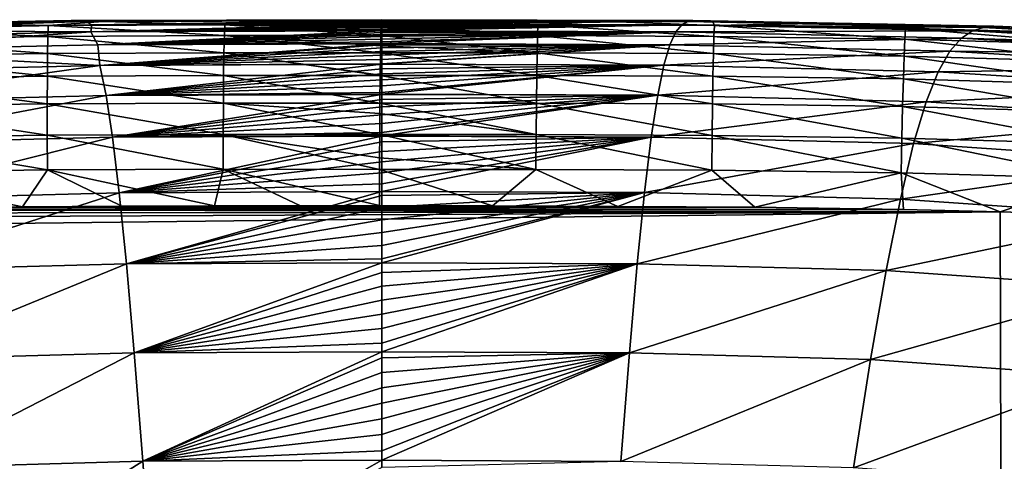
# Model space of a CAD drawing. Header units: metres. Extents: x -59 to 113, y -107 to 107.
# Tile 131 of 192: x -10.09 to -4.69, y 102.02 to 104.45. Entities that reach past the tile are written whole.
import ezdxf

# ---------------------------------------------------------------- set-up
doc = ezdxf.new("R2010")
doc.units = ezdxf.units.M
doc.layers.add('solid_20_382_333_XXX', color=7, linetype='CONTINUOUS')

msp = doc.modelspace()

# ---------------------------------------------------------------- linework, layer by layer
at = {"layer": 'solid_20_382_333_XXX'}
for points in [[(-9.860862, 104.437378, -27.355377), (-11.554527, 104.407959, -27.355806), (-10.513186, 104.429298, -23.605988)], [(-11.474171, 104.411453, -30.959183), (-11.554527, 104.407959, -27.355806), (-9.860862, 104.437378, -27.355377)], [(-9.810846, 104.442131, -34.302822), (-11.474171, 104.411453, -30.959183), (-9.818945, 104.440651, -30.95867)], [(-9.810846, 104.442131, -34.302822), (-11.458839, 104.410957, -34.303577), (-11.474171, 104.411453, -30.959183)], [(-9.818945, 104.440651, -30.95867), (-11.474171, 104.411453, -30.959183), (-9.860862, 104.437378, -27.355377)], [(-11.303405, 104.408173, -37.389774), (-11.458839, 104.410957, -34.303577), (-9.810846, 104.442131, -34.302822)], [(-9.729911, 104.437622, -37.388668), (-11.303405, 104.408173, -37.389774), (-9.810846, 104.442131, -34.302822)], [(-11.243444, 104.389137, -40.220612), (-11.303405, 104.408173, -37.389774), (-9.729911, 104.437622, -37.388668)], [(-9.698612, 104.419518, -40.218918), (-11.243444, 104.389137, -40.220612), (-9.729911, 104.437622, -37.388668)], [(-9.702676, 104.379799, -42.798096), (-11.243444, 104.389137, -40.220612), (-9.698612, 104.419518, -40.218918)], [(-10.984473, 104.400421, -23.40901), (-9.937058, 104.41494, -23.394424), (-10.513186, 104.429298, -23.605988)], [(-9.937058, 104.41494, -23.394424), (-9.636219, 104.437859, -23.594021), (-10.513186, 104.429298, -23.605988)], [(-9.860862, 104.437378, -27.355377), (-10.513186, 104.429298, -23.605988), (-9.636219, 104.437859, -23.594021)], [(-9.937058, 104.41494, -23.394424), (-8.968891, 104.419083, -23.381521), (-9.636219, 104.437859, -23.594021)], [(-8.971269, 104.35939, -23.191931), (-8.968891, 104.419083, -23.381521), (-9.937058, 104.41494, -23.394424)], [(-8.107567, 104.441925, -27.292881), (-8.107567, 104.441971, -27.355804), (-9.860862, 104.437378, -27.355377)], [(-9.818945, 104.440651, -30.95867), (-9.860862, 104.437378, -27.355377), (-8.107567, 104.441971, -27.355804)], [(-8.107567, 104.441727, -27.036438), (-8.107567, 104.441925, -27.292881), (-9.860862, 104.437378, -27.355377)], [(-8.107567, 104.441269, -26.370775), (-8.107567, 104.441727, -27.036438), (-9.860862, 104.437378, -27.355377)], [(-8.107567, 104.440865, -25.692617), (-8.107567, 104.441269, -26.370775), (-9.860862, 104.437378, -27.355377)], [(-8.107567, 104.440536, -25.000393), (-8.107567, 104.440865, -25.692617), (-9.860862, 104.437378, -27.355377)], [(-8.107567, 104.440277, -24.294279), (-8.107567, 104.440536, -25.000393), (-9.860862, 104.437378, -27.355377)], [(-8.107567, 104.440277, -24.294279), (-9.860862, 104.437378, -27.355377), (-8.107585, 104.440048, -23.574224)], [(-9.860862, 104.437378, -27.355377), (-9.636219, 104.437859, -23.594021), (-8.834143, 104.440125, -23.583469)], [(-9.860862, 104.437378, -27.355377), (-8.834143, 104.440125, -23.583469), (-8.107585, 104.440048, -23.574224)], [(-8.107567, 104.445152, -30.904928), (-8.107567, 104.445198, -30.95857), (-9.818945, 104.440651, -30.95867)], [(-9.810846, 104.442131, -34.302822), (-9.818945, 104.440651, -30.95867), (-8.107567, 104.445198, -30.95857)], [(-8.107567, 104.445061, -30.80282), (-8.107567, 104.445152, -30.904928), (-9.818945, 104.440651, -30.95867)], [(-8.107567, 104.444504, -30.198984), (-8.107567, 104.445061, -30.80282), (-9.818945, 104.440651, -30.95867)], [(-8.107567, 104.443932, -29.586674), (-8.107567, 104.444504, -30.198984), (-9.818945, 104.440651, -30.95867)], [(-8.107567, 104.443352, -28.964878), (-8.107567, 104.443932, -29.586674), (-9.818945, 104.440651, -30.95867)], [(-8.107567, 104.442787, -28.332735), (-8.107567, 104.443352, -28.964878), (-9.818945, 104.440651, -30.95867)], [(-8.107567, 104.442238, -27.690447), (-8.107567, 104.442787, -28.332735), (-9.818945, 104.440651, -30.95867)], [(-8.107567, 104.442238, -27.690447), (-9.818945, 104.440651, -30.95867), (-8.107567, 104.441971, -27.355804)], [(-8.107567, 104.447037, -34.266865), (-8.107567, 104.447029, -34.302555), (-9.810846, 104.442131, -34.302822)], [(-8.107567, 104.447037, -34.257492), (-8.107567, 104.447037, -34.266865), (-9.810846, 104.442131, -34.302822)], [(-8.107567, 104.447006, -33.706131), (-8.107567, 104.447037, -34.257492), (-9.810846, 104.442131, -34.302822)], [(-9.729911, 104.437622, -37.388668), (-9.810846, 104.442131, -34.302822), (-8.107567, 104.447029, -34.302555)], [(-8.107567, 104.446815, -33.139057), (-8.107567, 104.447006, -33.706131), (-9.810846, 104.442131, -34.302822)], [(-8.107567, 104.446503, -32.565781), (-8.107567, 104.446815, -33.139057), (-9.810846, 104.442131, -34.302822)], [(-8.107567, 104.446083, -31.985409), (-8.107567, 104.446503, -32.565781), (-9.810846, 104.442131, -34.302822)], [(-8.107567, 104.445595, -31.39782), (-8.107567, 104.446083, -31.985409), (-9.810846, 104.442131, -34.302822)], [(-8.107567, 104.445595, -31.39782), (-9.810846, 104.442131, -34.302822), (-8.107567, 104.445198, -30.95857)], [(-8.107567, 104.446869, -34.820889), (-9.729911, 104.437622, -37.388668), (-8.107567, 104.447029, -34.302555)], [(-8.107567, 104.446869, -34.820889), (-8.107567, 104.44648, -35.36816), (-9.729911, 104.437622, -37.388668)], [(-8.107567, 104.44648, -35.36816), (-8.107567, 104.445831, -35.908573), (-9.729911, 104.437622, -37.388668)], [(-8.107567, 104.445831, -35.908573), (-8.107567, 104.444893, -36.441555), (-9.729911, 104.437622, -37.388668)], [(-8.107567, 104.444893, -36.441555), (-8.107567, 104.443642, -36.967079), (-9.729911, 104.437622, -37.388668)], [(-8.107567, 104.443642, -36.967079), (-8.107567, 104.442482, -37.350971), (-9.729911, 104.437622, -37.388668)], [(-8.107567, 104.442482, -37.350971), (-8.107567, 104.44236, -37.388271), (-9.729911, 104.437622, -37.388668)], [(-9.698612, 104.419518, -40.218918), (-9.729911, 104.437622, -37.388668), (-8.107567, 104.44236, -37.388271)], [(-9.702676, 104.379799, -42.798096), (-9.698612, 104.419518, -40.218918), (-8.107567, 104.424507, -40.218227)], [(-8.107567, 104.422157, -40.444485), (-9.702676, 104.379799, -42.798096), (-8.107567, 104.424507, -40.218227)], [(-8.107567, 104.422157, -40.444485), (-8.107567, 104.416718, -40.913864), (-9.702676, 104.379799, -42.798096)], [(-8.107567, 104.416718, -40.913864), (-8.107567, 104.41053, -41.376743), (-9.702676, 104.379799, -42.798096)], [(-8.107567, 104.442024, -37.485264), (-9.698612, 104.419518, -40.218918), (-8.107567, 104.44236, -37.388271)], [(-8.107567, 104.442024, -37.485264), (-8.107567, 104.439995, -37.996071), (-9.698612, 104.419518, -40.218918)], [(-8.107567, 104.439995, -37.996071), (-8.107567, 104.437515, -38.499519), (-9.698612, 104.419518, -40.218918)], [(-8.107567, 104.437515, -38.499519), (-8.107567, 104.43454, -38.996044), (-9.698612, 104.419518, -40.218918)], [(-8.107567, 104.43454, -38.996044), (-8.107567, 104.431023, -39.48563), (-9.698612, 104.419518, -40.218918)], [(-8.107567, 104.431023, -39.48563), (-8.107567, 104.42691, -39.968365), (-9.698612, 104.419518, -40.218918)], [(-8.107567, 104.42691, -39.968365), (-8.107567, 104.424812, -40.18795), (-9.698612, 104.419518, -40.218918)], [(-8.107567, 104.424812, -40.18795), (-8.107567, 104.424507, -40.218227), (-9.698612, 104.419518, -40.218918)], [(-8.968891, 104.419083, -23.381521), (-8.834143, 104.440125, -23.583469), (-9.636219, 104.437859, -23.594021)], [(-8.11253, 104.359978, -23.181705), (-8.968891, 104.419083, -23.381521), (-8.971269, 104.35939, -23.191931)], [(-8.968891, 104.419083, -23.381521), (-8.110147, 104.419357, -23.37109), (-8.834143, 104.440125, -23.583469)], [(-8.110884, 104.405396, -23.312519), (-8.110147, 104.419357, -23.37109), (-8.968891, 104.419083, -23.381521)], [(-8.110884, 104.405396, -23.312519), (-8.968891, 104.419083, -23.381521), (-8.11253, 104.359978, -23.181705)], [(-8.110147, 104.419357, -23.37109), (-8.107585, 104.440048, -23.574224), (-8.834143, 104.440125, -23.583469)], [(-7.25418, 104.359467, -23.170263), (-8.110147, 104.419357, -23.37109), (-8.110884, 104.405396, -23.312519)], [(-7.251783, 104.419144, -23.359924), (-8.107585, 104.440048, -23.574224), (-8.110147, 104.419357, -23.37109)], [(-7.25418, 104.359467, -23.170263), (-7.251783, 104.419144, -23.359924), (-8.110147, 104.419357, -23.37109)], [(-7.513162, 104.43985, -23.566877), (-8.107567, 104.440277, -24.294279), (-8.107585, 104.440048, -23.574224)], [(-7.251783, 104.419144, -23.359924), (-7.513162, 104.43985, -23.566877), (-8.107585, 104.440048, -23.574224)], [(-6.40239, 104.442123, -34.25774), (-8.107567, 104.447029, -34.302555), (-8.107567, 104.447037, -34.266865)], [(-6.40239, 104.442123, -34.25774), (-8.107567, 104.447037, -34.266865), (-8.107567, 104.447037, -34.257492)], [(-6.375872, 104.440453, -30.905043), (-8.107567, 104.447037, -34.257492), (-8.107567, 104.447006, -33.706131)], [(-6.40239, 104.442123, -34.25774), (-8.107567, 104.447037, -34.257492), (-6.375872, 104.440453, -30.905043)], [(-6.40239, 104.442123, -34.25774), (-8.107567, 104.446869, -34.820889), (-8.107567, 104.447029, -34.302555)], [(-6.375872, 104.440453, -30.905043), (-8.107567, 104.447006, -33.706131), (-8.107567, 104.446815, -33.139057)], [(-6.40239, 104.442123, -34.25774), (-8.107567, 104.44648, -35.36816), (-8.107567, 104.446869, -34.820889)], [(-6.375872, 104.440453, -30.905043), (-8.107567, 104.446815, -33.139057), (-8.107567, 104.446503, -32.565781)], [(-6.375872, 104.440453, -30.905043), (-8.107567, 104.446503, -32.565781), (-8.107567, 104.446083, -31.985409)], [(-6.40239, 104.442123, -34.25774), (-8.107567, 104.445831, -35.908573), (-8.107567, 104.44648, -35.36816)], [(-6.375872, 104.440453, -30.905043), (-8.107567, 104.446083, -31.985409), (-8.107567, 104.445595, -31.39782)], [(-6.40239, 104.442123, -34.25774), (-8.107567, 104.444893, -36.441555), (-8.107567, 104.445831, -35.908573)], [(-6.375872, 104.440453, -30.905043), (-8.107567, 104.445595, -31.39782), (-8.107567, 104.445198, -30.95857)], [(-6.375872, 104.440453, -30.905043), (-8.107567, 104.445198, -30.95857), (-8.107567, 104.445152, -30.904928)], [(-6.354123, 104.437332, -27.29248), (-8.107567, 104.445152, -30.904928), (-8.107567, 104.445061, -30.80282)], [(-6.375872, 104.440453, -30.905043), (-8.107567, 104.445152, -30.904928), (-6.354123, 104.437332, -27.29248)], [(-6.354123, 104.437332, -27.29248), (-8.107567, 104.445061, -30.80282), (-8.107567, 104.444504, -30.198984)], [(-6.40239, 104.442123, -34.25774), (-8.107567, 104.443642, -36.967079), (-8.107567, 104.444893, -36.441555)], [(-6.354123, 104.437332, -27.29248), (-8.107567, 104.444504, -30.198984), (-8.107567, 104.443932, -29.586674)], [(-6.354123, 104.437332, -27.29248), (-8.107567, 104.443932, -29.586674), (-8.107567, 104.443352, -28.964878)], [(-6.40239, 104.442123, -34.25774), (-8.107567, 104.442482, -37.350971), (-8.107567, 104.443642, -36.967079)], [(-6.354123, 104.437332, -27.29248), (-8.107567, 104.443352, -28.964878), (-8.107567, 104.442787, -28.332735)], [(-6.354123, 104.437332, -27.29248), (-8.107567, 104.442787, -28.332735), (-8.107567, 104.442238, -27.690447)], [(-6.431895, 104.437302, -37.351398), (-8.107567, 104.44236, -37.388271), (-8.107567, 104.442482, -37.350971)], [(-6.431895, 104.437302, -37.351398), (-8.107567, 104.442482, -37.350971), (-6.40239, 104.442123, -34.25774)], [(-6.431895, 104.437302, -37.351398), (-8.107567, 104.442024, -37.485264), (-8.107567, 104.44236, -37.388271)], [(-6.354123, 104.437332, -27.29248), (-8.107567, 104.442238, -27.690447), (-8.107567, 104.441971, -27.355804)], [(-6.431895, 104.437302, -37.351398), (-8.107567, 104.439995, -37.996071), (-8.107567, 104.442024, -37.485264)], [(-6.354123, 104.437332, -27.29248), (-8.107567, 104.441971, -27.355804), (-8.107567, 104.441925, -27.292881)], [(-7.513162, 104.43985, -23.566877), (-8.107567, 104.441925, -27.292881), (-8.107567, 104.441727, -27.036438)], [(-6.90974, 104.438568, -23.559662), (-6.354123, 104.437332, -27.29248), (-8.107567, 104.441925, -27.292881)], [(-7.513162, 104.43985, -23.566877), (-6.90974, 104.438568, -23.559662), (-8.107567, 104.441925, -27.292881)], [(-7.513162, 104.43985, -23.566877), (-8.107567, 104.441727, -27.036438), (-8.107567, 104.441269, -26.370775)], [(-7.513162, 104.43985, -23.566877), (-8.107567, 104.441269, -26.370775), (-8.107567, 104.440865, -25.692617)], [(-7.513162, 104.43985, -23.566877), (-8.107567, 104.440865, -25.692617), (-8.107567, 104.440536, -25.000393)], [(-7.513162, 104.43985, -23.566877), (-8.107567, 104.440536, -25.000393), (-8.107567, 104.440277, -24.294279)], [(-6.431895, 104.437302, -37.351398), (-8.107567, 104.437515, -38.499519), (-8.107567, 104.439995, -37.996071)], [(-6.431895, 104.437302, -37.351398), (-8.107567, 104.43454, -38.996044), (-8.107567, 104.437515, -38.499519)], [(-6.431895, 104.437302, -37.351398), (-8.107567, 104.424812, -40.18795), (-8.107567, 104.42691, -39.968365)], [(-6.463078, 104.419342, -40.188679), (-8.107567, 104.424812, -40.18795), (-6.431895, 104.437302, -37.351398)], [(-6.431895, 104.437302, -37.351398), (-8.107567, 104.42691, -39.968365), (-8.107567, 104.431023, -39.48563)], [(-6.431895, 104.437302, -37.351398), (-8.107567, 104.431023, -39.48563), (-8.107567, 104.43454, -38.996044)], [(-6.463078, 104.419342, -40.188679), (-8.107567, 104.424507, -40.218227), (-8.107567, 104.424812, -40.18795)], [(-6.463078, 104.419342, -40.188679), (-8.107567, 104.422157, -40.444485), (-8.107567, 104.424507, -40.218227)], [(-6.463078, 104.419342, -40.188679), (-8.107567, 104.416718, -40.913864), (-8.107567, 104.422157, -40.444485)], [(-6.463078, 104.419342, -40.188679), (-8.107567, 104.385841, -42.773174), (-8.107567, 104.386826, -42.726883)], [(-6.495089, 104.380157, -42.77409), (-8.107567, 104.385841, -42.773174), (-6.463078, 104.419342, -40.188679)], [(-6.463078, 104.419342, -40.188679), (-8.107567, 104.386826, -42.726883), (-8.107567, 104.395653, -42.283184)], [(-6.463078, 104.419342, -40.188679), (-8.107567, 104.395653, -42.283184), (-8.107567, 104.403534, -41.833195)], [(-6.463078, 104.419342, -40.188679), (-8.107567, 104.403534, -41.833195), (-8.107567, 104.41053, -41.376743)], [(-6.463078, 104.419342, -40.188679), (-8.107567, 104.41053, -41.376743), (-8.107567, 104.416718, -40.913864)], [(-7.251783, 104.419144, -23.359924), (-6.90974, 104.438568, -23.559662), (-7.513162, 104.43985, -23.566877)], [(-6.286571, 104.355301, -23.158909), (-7.251783, 104.419144, -23.359924), (-7.25418, 104.359467, -23.170263)], [(-7.251783, 104.419144, -23.359924), (-6.283934, 104.41497, -23.348619), (-6.90974, 104.438568, -23.559662)], [(-6.286571, 104.355301, -23.158909), (-6.283934, 104.41497, -23.348619), (-7.251783, 104.419144, -23.359924)], [(-6.90974, 104.438568, -23.559662), (-6.291942, 104.435165, -23.552561), (-6.354123, 104.437332, -27.29248)], [(-6.283934, 104.41497, -23.348619), (-6.291942, 104.435165, -23.552561), (-6.90974, 104.438568, -23.559662)], [(-6.495089, 104.380157, -42.77409), (-6.463078, 104.419342, -40.188679), (-4.868614, 104.385902, -40.190487)], [(-6.463078, 104.419342, -40.188679), (-6.431895, 104.437302, -37.351398), (-4.809024, 104.404938, -37.352573)], [(-4.868614, 104.385902, -40.190487), (-6.463078, 104.419342, -40.188679), (-4.809024, 104.404938, -37.352573)], [(-6.431895, 104.437302, -37.351398), (-6.40239, 104.442123, -34.25774), (-4.752654, 104.410889, -34.258492)], [(-4.809024, 104.404938, -37.352573), (-6.431895, 104.437302, -37.351398), (-4.752654, 104.410889, -34.258492)], [(-6.40239, 104.442123, -34.25774), (-6.375872, 104.440453, -30.905043), (-4.701955, 104.41024, -30.905567)], [(-4.752654, 104.410889, -34.258492), (-6.40239, 104.442123, -34.25774), (-4.701955, 104.41024, -30.905567)], [(-6.375872, 104.440453, -30.905043), (-6.354123, 104.437332, -27.29248), (-4.660323, 104.407928, -27.292908)], [(-4.701955, 104.41024, -30.905567), (-6.375872, 104.440453, -30.905043), (-4.660323, 104.407928, -27.292908)], [(-4.960327, 104.415245, -23.538401), (-4.660323, 104.407928, -27.292908), (-6.354123, 104.437332, -27.29248)], [(-5.647545, 104.428162, -23.545498), (-4.960327, 104.415245, -23.538401), (-6.354123, 104.437332, -27.29248)], [(-6.291942, 104.435165, -23.552561), (-5.647545, 104.428162, -23.545498), (-6.354123, 104.437332, -27.29248)], [(-6.283934, 104.41497, -23.348619), (-5.647545, 104.428162, -23.545498), (-6.291942, 104.435165, -23.552561)], [(-6.283934, 104.41497, -23.348619), (-5.236753, 104.400444, -23.337273), (-5.647545, 104.428162, -23.545498)], [(-5.236753, 104.400444, -23.337273), (-4.960327, 104.415245, -23.538401), (-5.647545, 104.428162, -23.545498)], [(-5.236753, 104.400444, -23.337273), (-4.138678, 104.368805, -23.326548), (-4.960327, 104.415245, -23.538401)], [(-4.960327, 104.415245, -23.538401), (-4.230706, 104.39328, -23.531416), (-4.660323, 104.407928, -27.292908)], [(-4.138678, 104.368805, -23.326548), (-4.230706, 104.39328, -23.531416), (-4.960327, 104.415245, -23.538401)], [(-9.702676, 104.379799, -42.798096), (-11.25173, 104.346474, -42.800655), (-11.243444, 104.389137, -40.220612)], [(-11.179222, 104.275558, -45.136879), (-11.25173, 104.346474, -42.800655), (-9.702676, 104.379799, -42.798096)], [(-9.664971, 104.309265, -45.133469), (-11.179222, 104.275558, -45.136879), (-9.702676, 104.379799, -42.798096)], [(-9.939186, 104.355324, -23.204878), (-10.984473, 104.400421, -23.40901), (-10.986014, 104.340912, -23.219509)], [(-9.939186, 104.355324, -23.204878), (-9.937058, 104.41494, -23.394424), (-10.984473, 104.400421, -23.40901)], [(-8.971269, 104.35939, -23.191931), (-9.937058, 104.41494, -23.394424), (-9.939186, 104.355324, -23.204878)], [(-8.107567, 104.41053, -41.376743), (-8.107567, 104.403534, -41.833195), (-9.702676, 104.379799, -42.798096)], [(-8.107567, 104.403534, -41.833195), (-8.107567, 104.395653, -42.283184), (-9.702676, 104.379799, -42.798096)], [(-8.107567, 104.395653, -42.283184), (-8.107567, 104.386826, -42.726883), (-9.702676, 104.379799, -42.798096)], [(-8.107567, 104.386826, -42.726883), (-8.107567, 104.385841, -42.773174), (-9.702676, 104.379799, -42.798096)], [(-8.107567, 104.385841, -42.773174), (-8.107567, 104.385323, -42.797169), (-9.702676, 104.379799, -42.798096)], [(-9.664971, 104.309265, -45.133469), (-9.702676, 104.379799, -42.798096), (-8.107567, 104.385323, -42.797169)], [(-8.107567, 104.376976, -43.164253), (-9.664971, 104.309265, -45.133469), (-8.107567, 104.385323, -42.797169)], [(-8.107567, 104.376976, -43.164253), (-8.107567, 104.366035, -43.595253), (-9.664971, 104.309265, -45.133469)], [(-8.107567, 104.366035, -43.595253), (-8.107567, 104.353928, -44.01981), (-9.664971, 104.309265, -45.133469)], [(-7.25418, 104.359467, -23.170263), (-8.110884, 104.405396, -23.312519), (-8.11253, 104.359978, -23.181705)], [(-6.495089, 104.380157, -42.77409), (-8.107567, 104.385323, -42.797169), (-8.107567, 104.385841, -42.773174)], [(-6.495089, 104.380157, -42.77409), (-8.107567, 104.376976, -43.164253), (-8.107567, 104.385323, -42.797169)], [(-6.495089, 104.380157, -42.77409), (-8.107567, 104.315636, -45.113659), (-8.107567, 104.325897, -44.849934)], [(-6.527696, 104.309792, -45.114952), (-8.107567, 104.315636, -45.113659), (-6.495089, 104.380157, -42.77409)], [(-6.495089, 104.380157, -42.77409), (-8.107567, 104.325897, -44.849934), (-8.107567, 104.340576, -44.437939)], [(-6.495089, 104.380157, -42.77409), (-8.107567, 104.340576, -44.437939), (-8.107567, 104.353928, -44.01981)], [(-6.495089, 104.380157, -42.77409), (-8.107567, 104.353928, -44.01981), (-8.107567, 104.366035, -43.595253)], [(-6.495089, 104.380157, -42.77409), (-8.107567, 104.366035, -43.595253), (-8.107567, 104.376976, -43.164253)], [(-6.527696, 104.309792, -45.114952), (-6.495089, 104.380157, -42.77409), (-4.929879, 104.345787, -42.776699)], [(-4.929879, 104.345787, -42.776699), (-6.495089, 104.380157, -42.77409), (-4.868614, 104.385902, -40.190487)], [(-5.239949, 104.340813, -23.147493), (-6.283934, 104.41497, -23.348619), (-6.286571, 104.355301, -23.158909)], [(-5.239949, 104.340813, -23.147493), (-5.236753, 104.400444, -23.337273), (-6.283934, 104.41497, -23.348619)], [(-4.142844, 104.309219, -23.136675), (-5.236753, 104.400444, -23.337273), (-5.239949, 104.340813, -23.147493)], [(-4.142844, 104.309219, -23.136675), (-4.138678, 104.368805, -23.326548), (-5.236753, 104.400444, -23.337273)], [(-4.929879, 104.345787, -42.776699), (-4.868614, 104.385902, -40.190487), (-3.342509, 104.298782, -40.193588)], [(-4.868614, 104.385902, -40.190487), (-4.809024, 104.404938, -37.352573), (-3.258574, 104.320251, -37.35458)], [(-3.342509, 104.298782, -40.193588), (-4.868614, 104.385902, -40.190487), (-3.258574, 104.320251, -37.35458)], [(-4.809024, 104.404938, -37.352573), (-4.752654, 104.410889, -34.258492), (-3.179198, 104.328766, -34.259773)], [(-3.258574, 104.320251, -37.35458), (-4.809024, 104.404938, -37.352573), (-3.179198, 104.328766, -34.259773)], [(-4.752654, 104.410889, -34.258492), (-4.701955, 104.41024, -30.905567), (-3.107726, 104.330566, -30.906464)], [(-3.179198, 104.328766, -34.259773), (-4.752654, 104.410889, -34.258492), (-3.107726, 104.330566, -30.906464)], [(-4.701955, 104.41024, -30.905567), (-4.660323, 104.407928, -27.292908), (-3.048918, 104.330261, -27.293634)], [(-3.107726, 104.330566, -30.906464), (-4.701955, 104.41024, -30.905567), (-3.048918, 104.330261, -27.293634)], [(-9.654013, 104.196495, -47.233738), (-11.179222, 104.275558, -45.136879), (-9.664971, 104.309265, -45.133469)], [(-10.986014, 104.340912, -23.219509), (-10.986605, 104.246826, -23.048395), (-9.940789, 104.261131, -23.033737)], [(-9.939186, 104.355324, -23.204878), (-10.986014, 104.340912, -23.219509), (-9.940789, 104.261131, -23.033737)], [(-9.939186, 104.355324, -23.204878), (-9.940789, 104.261131, -23.033737), (-8.973343, 104.265129, -23.020761)], [(-8.971269, 104.35939, -23.191931), (-9.939186, 104.355324, -23.204878), (-8.973343, 104.265129, -23.020761)], [(-8.107567, 104.353928, -44.01981), (-8.107567, 104.340576, -44.437939), (-9.664971, 104.309265, -45.133469)], [(-8.107567, 104.340576, -44.437939), (-8.107567, 104.325897, -44.849934), (-9.664971, 104.309265, -45.133469)], [(-8.107567, 104.325897, -44.849934), (-8.107567, 104.315636, -45.113659), (-9.664971, 104.309265, -45.133469)], [(-8.107567, 104.315636, -45.113659), (-8.107567, 104.31488, -45.132217), (-9.664971, 104.309265, -45.133469)], [(-9.654013, 104.196495, -47.233738), (-9.664971, 104.309265, -45.133469), (-8.107567, 104.31488, -45.132217)], [(-8.107567, 104.309814, -45.255554), (-9.654013, 104.196495, -47.233738), (-8.107567, 104.31488, -45.132217)], [(-8.107567, 104.309814, -45.255554), (-8.107567, 104.292229, -45.655239), (-9.654013, 104.196495, -47.233738)], [(-8.971269, 104.35939, -23.191931), (-8.973343, 104.265129, -23.020761), (-8.11469, 104.265594, -23.009983)], [(-8.11253, 104.359978, -23.181705), (-8.971269, 104.35939, -23.191931), (-8.113923, 104.304207, -23.07093)], [(-8.971269, 104.35939, -23.191931), (-8.11469, 104.265594, -23.009983), (-8.113923, 104.304207, -23.07093)], [(-7.256411, 104.265175, -22.999043), (-8.11253, 104.359978, -23.181705), (-8.113923, 104.304207, -23.07093)], [(-7.25418, 104.359467, -23.170263), (-8.11253, 104.359978, -23.181705), (-7.256411, 104.265175, -22.999043)], [(-6.527696, 104.309792, -45.114952), (-8.107567, 104.31488, -45.132217), (-8.107567, 104.315636, -45.113659)], [(-6.527696, 104.309792, -45.114952), (-8.107567, 104.309814, -45.255554), (-8.107567, 104.31488, -45.132217)], [(-6.527696, 104.309792, -45.114952), (-8.107567, 104.292229, -45.655239), (-8.107567, 104.309814, -45.255554)], [(-6.527696, 104.309792, -45.114952), (-8.107567, 104.203392, -47.218487), (-8.107567, 104.204681, -47.199726)], [(-6.56096, 104.197449, -47.219925), (-8.107567, 104.203392, -47.218487), (-6.527696, 104.309792, -45.114952)], [(-6.527696, 104.309792, -45.114952), (-8.107567, 104.204681, -47.199726), (-8.107567, 104.229385, -46.821392)], [(-6.527696, 104.309792, -45.114952), (-8.107567, 104.229385, -46.821392), (-8.107567, 104.252129, -46.438034)], [(-6.527696, 104.309792, -45.114952), (-8.107567, 104.252129, -46.438034), (-8.107567, 104.273033, -46.049503)], [(-6.527696, 104.309792, -45.114952), (-8.107567, 104.273033, -46.049503), (-8.107567, 104.292229, -45.655239)], [(-7.25418, 104.359467, -23.170263), (-7.256411, 104.265175, -22.999043), (-6.289263, 104.260986, -22.987654)], [(-6.286571, 104.355301, -23.158909), (-7.25418, 104.359467, -23.170263), (-6.289263, 104.260986, -22.987654)], [(-6.56096, 104.197449, -47.219925), (-6.527696, 104.309792, -45.114952), (-4.992482, 104.274673, -45.118458)], [(-4.992482, 104.274673, -45.118458), (-6.527696, 104.309792, -45.114952), (-4.929879, 104.345787, -42.776699)], [(-6.286571, 104.355301, -23.158909), (-6.289263, 104.260986, -22.987654), (-5.243631, 104.246513, -22.976187)], [(-5.239949, 104.340813, -23.147493), (-6.286571, 104.355301, -23.158909), (-5.243631, 104.246513, -22.976187)], [(-5.239949, 104.340813, -23.147493), (-5.243631, 104.246513, -22.976187), (-4.148193, 104.214966, -22.965294)], [(-4.142844, 104.309219, -23.136675), (-5.239949, 104.340813, -23.147493), (-4.148193, 104.214966, -22.965294)], [(-4.992482, 104.274673, -45.118458), (-4.929879, 104.345787, -42.776699), (-3.429006, 104.256546, -42.781223)], [(-3.429006, 104.256546, -42.781223), (-4.929879, 104.345787, -42.776699), (-3.342509, 104.298782, -40.193588)], [(-9.654013, 104.196495, -47.233738), (-11.158169, 104.160789, -47.238159), (-11.179222, 104.275558, -45.136879)], [(-9.940789, 104.261131, -23.033737), (-10.986605, 104.246826, -23.048395), (-9.941847, 104.136551, -22.885128)], [(-9.940789, 104.261131, -23.033737), (-9.941847, 104.136551, -22.885128), (-8.975068, 104.140472, -22.872141)], [(-8.973343, 104.265129, -23.020761), (-9.940789, 104.261131, -23.033737), (-8.975068, 104.140472, -22.872141)], [(-8.107567, 104.292229, -45.655239), (-8.107567, 104.273033, -46.049503), (-9.654013, 104.196495, -47.233738)], [(-8.107567, 104.273033, -46.049503), (-8.107567, 104.252129, -46.438034), (-9.654013, 104.196495, -47.233738)], [(-8.973343, 104.265129, -23.020761), (-8.975068, 104.140472, -22.872141), (-8.116562, 104.140724, -22.861044)], [(-8.11469, 104.265594, -23.009983), (-8.973343, 104.265129, -23.020761), (-8.11654, 104.142494, -22.862785)], [(-8.973343, 104.265129, -23.020761), (-8.116562, 104.140724, -22.861044), (-8.11654, 104.142494, -22.862785)], [(-7.258421, 104.140457, -22.850399), (-8.11469, 104.265594, -23.009983), (-8.11654, 104.142494, -22.862785)], [(-7.256411, 104.265175, -22.999043), (-8.113923, 104.304207, -23.07093), (-8.11469, 104.265594, -23.009983)], [(-7.256411, 104.265175, -22.999043), (-8.11469, 104.265594, -23.009983), (-7.258421, 104.140457, -22.850399)], [(-7.256411, 104.265175, -22.999043), (-7.258421, 104.140457, -22.850399), (-6.291934, 104.136238, -22.838989)], [(-6.289263, 104.260986, -22.987654), (-7.256411, 104.265175, -22.999043), (-6.291934, 104.136238, -22.838989)], [(-5.056653, 104.161751, -47.224342), (-6.56096, 104.197449, -47.219925), (-4.992482, 104.274673, -45.118458)], [(-6.289263, 104.260986, -22.987654), (-6.291934, 104.136238, -22.838989), (-5.247674, 104.121758, -22.827488)], [(-5.243631, 104.246513, -22.976187), (-6.289263, 104.260986, -22.987654), (-5.247674, 104.121758, -22.827488)], [(-5.056653, 104.161751, -47.224342), (-4.992482, 104.274673, -45.118458), (-3.517823, 104.183716, -45.124622)], [(-3.517823, 104.183716, -45.124622), (-4.992482, 104.274673, -45.118458), (-3.429006, 104.256546, -42.781223)], [(-10.986605, 104.246826, -23.048395), (-10.986271, 104.12236, -22.89979), (-9.941847, 104.136551, -22.885128)], [(-8.107567, 104.252129, -46.438034), (-8.107567, 104.229385, -46.821392), (-9.654013, 104.196495, -47.233738)], [(-8.107567, 104.229385, -46.821392), (-8.107567, 104.204681, -47.199726), (-9.654013, 104.196495, -47.233738)], [(-8.107567, 104.204681, -47.199726), (-8.107567, 104.203392, -47.218487), (-9.654013, 104.196495, -47.233738)], [(-8.107567, 104.203392, -47.218487), (-8.107567, 104.202446, -47.232254), (-9.654013, 104.196495, -47.233738)], [(-9.620031, 104.031204, -49.107738), (-9.654013, 104.196495, -47.233738), (-8.107567, 104.202446, -47.232254)], [(-8.107567, 104.177917, -47.572723), (-9.620031, 104.031204, -49.107738), (-8.107567, 104.202446, -47.232254)], [(-6.56096, 104.197449, -47.219925), (-8.107567, 104.202446, -47.232254), (-8.107567, 104.203392, -47.218487)], [(-6.56096, 104.197449, -47.219925), (-8.107567, 104.177917, -47.572723), (-8.107567, 104.202446, -47.232254)], [(-5.243631, 104.246513, -22.976187), (-5.247674, 104.121758, -22.827488), (-4.154523, 104.090233, -22.816542)], [(-4.148193, 104.214966, -22.965294), (-5.243631, 104.246513, -22.976187), (-4.154523, 104.090233, -22.816542)], [(-11.092202, 103.995087, -49.112991), (-11.158169, 104.160789, -47.238159), (-9.654013, 104.196495, -47.233738)], [(-9.620031, 104.031204, -49.107738), (-11.092202, 103.995087, -49.112991), (-9.654013, 104.196495, -47.233738)], [(-8.107567, 104.177917, -47.572723), (-8.107567, 104.148964, -47.940323), (-9.620031, 104.031204, -49.107738)], [(-8.107567, 104.148964, -47.940323), (-8.107567, 104.117691, -48.302608), (-9.620031, 104.031204, -49.107738)], [(-6.56096, 104.197449, -47.219925), (-8.107567, 104.038322, -49.096272), (-8.107567, 104.047935, -49.008228)], [(-6.594983, 104.032288, -49.097958), (-8.107567, 104.038322, -49.096272), (-6.56096, 104.197449, -47.219925)], [(-6.56096, 104.197449, -47.219925), (-8.107567, 104.047935, -49.008228), (-8.107567, 104.084045, -48.658672)], [(-6.56096, 104.197449, -47.219925), (-8.107567, 104.084045, -48.658672), (-8.107567, 104.117691, -48.302608)], [(-6.56096, 104.197449, -47.219925), (-8.107567, 104.117691, -48.302608), (-8.107567, 104.148964, -47.940323)], [(-6.56096, 104.197449, -47.219925), (-8.107567, 104.148964, -47.940323), (-8.107567, 104.177917, -47.572723)], [(-6.594983, 104.032288, -49.097958), (-6.56096, 104.197449, -47.219925), (-5.056653, 104.161751, -47.224342)], [(-5.122698, 103.996178, -49.103207), (-6.594983, 104.032288, -49.097958), (-5.056653, 104.161751, -47.224342)], [(-5.122698, 103.996178, -49.103207), (-5.056653, 104.161751, -47.224342), (-3.609538, 104.069504, -47.232239)], [(-3.609538, 104.069504, -47.232239), (-5.056653, 104.161751, -47.224342), (-3.517823, 104.183716, -45.124622)], [(-9.941847, 104.136551, -22.885128), (-10.986271, 104.12236, -22.89979), (-9.942337, 103.985764, -22.763174)], [(-10.986271, 104.12236, -22.89979), (-10.98504, 103.971695, -22.777815), (-9.942337, 103.985764, -22.763174)], [(-9.941847, 104.136551, -22.885128), (-9.942337, 103.985764, -22.763174), (-8.9764, 103.989616, -22.750196)], [(-8.975068, 104.140472, -22.872141), (-9.941847, 104.136551, -22.885128), (-8.9764, 103.989616, -22.750196)], [(-8.107567, 104.117691, -48.302608), (-8.107567, 104.084045, -48.658672), (-9.620031, 104.031204, -49.107738)], [(-8.975068, 104.140472, -22.872141), (-8.9764, 103.989616, -22.750196), (-8.118097, 103.989563, -22.738918)], [(-8.975068, 104.140472, -22.872141), (-8.118097, 103.989563, -22.738918), (-8.116562, 104.140724, -22.861044)], [(-7.260154, 103.989517, -22.728458), (-8.116562, 104.140724, -22.861044), (-8.118097, 103.989563, -22.738918)], [(-7.258421, 104.140457, -22.850399), (-8.11654, 104.142494, -22.862785), (-8.116562, 104.140724, -22.861044)], [(-7.258421, 104.140457, -22.850399), (-8.116562, 104.140724, -22.861044), (-7.260154, 103.989517, -22.728458)], [(-7.258421, 104.140457, -22.850399), (-7.260154, 103.989517, -22.728458), (-6.294503, 103.985245, -22.717049)], [(-6.291934, 104.136238, -22.838989), (-7.258421, 104.140457, -22.850399), (-6.294503, 103.985245, -22.717049)], [(-6.291934, 104.136238, -22.838989), (-6.294503, 103.985245, -22.717049), (-5.251954, 103.970741, -22.705538)], [(-5.247674, 104.121758, -22.827488), (-6.291934, 104.136238, -22.838989), (-5.251954, 103.970741, -22.705538)], [(-5.247674, 104.121758, -22.827488), (-5.251954, 103.970741, -22.705538), (-4.161629, 103.93924, -22.694565)], [(-4.154523, 104.090233, -22.816542), (-5.247674, 104.121758, -22.827488), (-4.161629, 103.93924, -22.694565)], [(-8.107567, 104.084045, -48.658672), (-8.107567, 104.047935, -49.008228), (-9.620031, 104.031204, -49.107738)], [(-8.107567, 104.047935, -49.008228), (-8.107567, 104.038322, -49.096272), (-9.620031, 104.031204, -49.107738)], [(-8.107567, 104.038322, -49.096272), (-8.107567, 104.037239, -49.106045), (-9.620031, 104.031204, -49.107738)], [(-6.594983, 104.032288, -49.097958), (-8.107567, 104.037239, -49.106045), (-8.107567, 104.038322, -49.096272)], [(-3.704829, 103.903084, -49.112785), (-5.122698, 103.996178, -49.103207), (-3.609538, 104.069504, -47.232239)], [(-11.023406, 103.765602, -50.772835), (-11.092202, 103.995087, -49.112991), (-9.620031, 104.031204, -49.107738)], [(-9.584826, 103.801971, -50.766888), (-11.023406, 103.765602, -50.772835), (-9.620031, 104.031204, -49.107738)], [(-9.942337, 103.985764, -22.763174), (-10.98504, 103.971695, -22.777815), (-9.942241, 103.812965, -22.671999)], [(-8.9764, 103.989616, -22.750196), (-9.942337, 103.985764, -22.763174), (-8.977295, 103.816742, -22.659052)], [(-9.942337, 103.985764, -22.763174), (-9.942241, 103.812965, -22.671999), (-8.977295, 103.816742, -22.659052)], [(-9.584826, 103.801971, -50.766888), (-9.620031, 104.031204, -49.107738), (-8.107567, 104.037239, -49.106045)], [(-8.107567, 104.009239, -49.351215), (-9.584826, 103.801971, -50.766888), (-8.107567, 104.037239, -49.106045)], [(-8.107567, 104.009239, -49.351215), (-8.107567, 103.968018, -49.68623), (-9.584826, 103.801971, -50.766888)], [(-8.9764, 103.989616, -22.750196), (-8.977295, 103.816742, -22.659052), (-8.119247, 103.816109, -22.647646)], [(-8.9764, 103.989616, -22.750196), (-8.119247, 103.816109, -22.647646), (-8.118539, 103.932213, -22.703833)], [(-8.118097, 103.989563, -22.738918), (-8.9764, 103.989616, -22.750196), (-8.118539, 103.932213, -22.703833)], [(-7.261555, 103.816544, -22.637354), (-8.118097, 103.989563, -22.738918), (-8.118539, 103.932213, -22.703833)], [(-7.260154, 103.989517, -22.728458), (-8.118097, 103.989563, -22.738918), (-7.261555, 103.816544, -22.637354)], [(-6.594983, 104.032288, -49.097958), (-8.107567, 104.009239, -49.351215), (-8.107567, 104.037239, -49.106045)], [(-6.594983, 104.032288, -49.097958), (-8.107567, 103.809135, -50.758884), (-8.107567, 103.828629, -50.642433)], [(-6.630229, 103.803062, -50.760464), (-8.107567, 103.809135, -50.758884), (-6.594983, 104.032288, -49.097958)], [(-6.594983, 104.032288, -49.097958), (-8.107567, 103.828629, -50.642433), (-8.107567, 103.877632, -50.332794)], [(-6.594983, 104.032288, -49.097958), (-8.107567, 103.877632, -50.332794), (-8.107567, 103.924133, -50.013725)], [(-6.594983, 104.032288, -49.097958), (-8.107567, 103.924133, -50.013725), (-8.107567, 103.968018, -49.68623)], [(-6.594983, 104.032288, -49.097958), (-8.107567, 103.968018, -49.68623), (-8.107567, 104.009239, -49.351215)], [(-7.260154, 103.989517, -22.728458), (-7.261555, 103.816544, -22.637354), (-6.296895, 103.81221, -22.625965)], [(-6.294503, 103.985245, -22.717049), (-7.260154, 103.989517, -22.728458), (-6.296895, 103.81221, -22.625965)], [(-6.630229, 103.803062, -50.760464), (-6.594983, 104.032288, -49.097958), (-5.122698, 103.996178, -49.103207)], [(-5.191574, 103.766701, -50.766407), (-6.630229, 103.803062, -50.760464), (-5.122698, 103.996178, -49.103207)], [(-6.294503, 103.985245, -22.717049), (-6.296895, 103.81221, -22.625965), (-5.256345, 103.797676, -22.61447)], [(-5.251954, 103.970741, -22.705538), (-6.294503, 103.985245, -22.717049), (-5.256345, 103.797676, -22.61447)], [(-5.191574, 103.766701, -50.766407), (-5.122698, 103.996178, -49.103207), (-3.704829, 103.903084, -49.112785)], [(-10.98504, 103.971695, -22.777815), (-10.982938, 103.799011, -22.686594), (-9.942241, 103.812965, -22.671999)], [(-8.107567, 103.968018, -49.68623), (-8.107567, 103.924133, -50.013725), (-9.584826, 103.801971, -50.766888)], [(-7.261555, 103.816544, -22.637354), (-8.118539, 103.932213, -22.703833), (-8.119247, 103.816109, -22.647646)], [(-5.251954, 103.970741, -22.705538), (-5.256345, 103.797676, -22.61447), (-4.169308, 103.76619, -22.603504)], [(-4.161629, 103.93924, -22.694565), (-5.251954, 103.970741, -22.705538), (-4.169308, 103.76619, -22.603504)], [(-8.107567, 103.924133, -50.013725), (-8.107567, 103.877632, -50.332794), (-9.584826, 103.801971, -50.766888)], [(-8.107567, 103.877632, -50.332794), (-8.107567, 103.828629, -50.642433), (-9.584826, 103.801971, -50.766888)], [(-3.805196, 103.673256, -50.7775), (-5.191574, 103.766701, -50.766407), (-3.704829, 103.903084, -49.112785)], [(-8.107567, 103.828629, -50.642433), (-8.107567, 103.809135, -50.758884), (-9.584826, 103.801971, -50.766888)], [(-10.950476, 103.460945, -52.230331), (-11.023406, 103.765602, -50.772835), (-9.584826, 103.801971, -50.766888)], [(-9.942241, 103.812965, -22.671999), (-10.982938, 103.799011, -22.686594), (-9.941534, 103.62233, -22.61573)], [(-10.982938, 103.799011, -22.686594), (-10.979991, 103.60849, -22.630249), (-9.941534, 103.62233, -22.61573)], [(-9.54774, 103.497406, -52.223877), (-10.950476, 103.460945, -52.230331), (-9.584826, 103.801971, -50.766888)], [(-8.977295, 103.816742, -22.659052), (-9.942241, 103.812965, -22.671999), (-8.977708, 103.626038, -22.602839)], [(-9.942241, 103.812965, -22.671999), (-9.941534, 103.62233, -22.61573), (-8.977708, 103.626038, -22.602839)], [(-8.107567, 103.809135, -50.758884), (-8.107567, 103.808044, -50.765312), (-9.584826, 103.801971, -50.766888)], [(-9.54774, 103.497406, -52.223877), (-9.584826, 103.801971, -50.766888), (-8.107567, 103.808044, -50.765312)], [(-8.107567, 103.777008, -50.943264), (-9.54774, 103.497406, -52.223877), (-8.107567, 103.808044, -50.765312)], [(-8.107567, 103.777008, -50.943264), (-8.107567, 103.7229, -51.234558), (-9.54774, 103.497406, -52.223877)], [(-8.977295, 103.816742, -22.659052), (-8.977708, 103.626038, -22.602839), (-8.119957, 103.625565, -22.591694)], [(-8.977295, 103.816742, -22.659052), (-8.119957, 103.625565, -22.591694), (-8.119777, 103.689293, -22.605827)], [(-8.119247, 103.816109, -22.647646), (-8.977295, 103.816742, -22.659052), (-8.119777, 103.689293, -22.605827)], [(-7.262568, 103.625732, -22.581217), (-8.119247, 103.816109, -22.647646), (-8.119777, 103.689293, -22.605827)], [(-7.261555, 103.816544, -22.637354), (-8.119247, 103.816109, -22.647646), (-7.262568, 103.625732, -22.581217)], [(-6.630229, 103.803062, -50.760464), (-8.107567, 103.808044, -50.765312), (-8.107567, 103.809135, -50.758884)], [(-6.630229, 103.803062, -50.760464), (-8.107567, 103.777008, -50.943264), (-8.107567, 103.808044, -50.765312)], [(-6.630229, 103.803062, -50.760464), (-8.107567, 103.504463, -52.218651), (-8.107567, 103.545792, -52.052101)], [(-6.66736, 103.498352, -52.220184), (-8.107567, 103.504463, -52.218651), (-6.630229, 103.803062, -50.760464)], [(-6.630229, 103.803062, -50.760464), (-8.107567, 103.545792, -52.052101), (-8.107567, 103.607185, -51.789215)], [(-6.630229, 103.803062, -50.760464), (-8.107567, 103.607185, -51.789215), (-8.107567, 103.666275, -51.516548)], [(-6.630229, 103.803062, -50.760464), (-8.107567, 103.666275, -51.516548), (-8.107567, 103.7229, -51.234558)], [(-6.630229, 103.803062, -50.760464), (-8.107567, 103.7229, -51.234558), (-8.107567, 103.777008, -50.943264)], [(-7.261555, 103.816544, -22.637354), (-7.262568, 103.625732, -22.581217), (-6.29903, 103.621346, -22.569872)], [(-6.296895, 103.81221, -22.625965), (-7.261555, 103.816544, -22.637354), (-6.29903, 103.621346, -22.569872)], [(-6.66736, 103.498352, -52.220184), (-6.630229, 103.803062, -50.760464), (-5.191574, 103.766701, -50.766407)], [(-6.296895, 103.81221, -22.625965), (-6.29903, 103.621346, -22.569872), (-5.260722, 103.606766, -22.558422)], [(-5.256345, 103.797676, -22.61447), (-6.296895, 103.81221, -22.625965), (-5.260722, 103.606766, -22.558422)], [(-5.256345, 103.797676, -22.61447), (-5.260722, 103.606766, -22.558422), (-4.177358, 103.575302, -22.547501)], [(-4.169308, 103.76619, -22.603504), (-5.256345, 103.797676, -22.61447), (-4.177358, 103.575302, -22.547501)], [(-8.107567, 103.7229, -51.234558), (-8.107567, 103.666275, -51.516548), (-9.54774, 103.497406, -52.223877)], [(-5.264589, 103.461884, -52.226635), (-6.66736, 103.498352, -52.220184), (-5.191574, 103.766701, -50.766407)], [(-5.264589, 103.461884, -52.226635), (-5.191574, 103.766701, -50.766407), (-3.805196, 103.673256, -50.7775)], [(-8.107567, 103.666275, -51.516548), (-8.107567, 103.607185, -51.789215), (-9.54774, 103.497406, -52.223877)], [(-7.262568, 103.625732, -22.581217), (-8.119777, 103.689293, -22.605827), (-8.119957, 103.625565, -22.591694)], [(-3.912588, 103.368599, -52.238964), (-5.264589, 103.461884, -52.226635), (-3.805196, 103.673256, -50.7775)], [(-9.941534, 103.62233, -22.61573), (-10.979991, 103.60849, -22.630249), (-10.077168, 103.420486, -22.600288)], [(-10.979991, 103.60849, -22.630249), (-10.652711, 103.414093, -22.608265), (-10.077168, 103.420486, -22.600288)], [(-9.941534, 103.62233, -22.61573), (-10.077168, 103.420486, -22.600288), (-9.534178, 103.423592, -22.592953)], [(-8.977708, 103.626038, -22.602839), (-9.941534, 103.62233, -22.61573), (-9.025225, 103.424988, -22.586235)], [(-9.941534, 103.62233, -22.61573), (-9.534178, 103.423592, -22.592953), (-9.025225, 103.424988, -22.586235)], [(-8.107567, 103.607185, -51.789215), (-8.107567, 103.545792, -52.052101), (-9.54774, 103.497406, -52.223877)], [(-8.977708, 103.626038, -22.602839), (-9.025225, 103.424988, -22.586235), (-8.553783, 103.426102, -22.580133)], [(-8.977708, 103.626038, -22.602839), (-8.553783, 103.426102, -22.580133), (-8.120184, 103.427185, -22.574625)], [(-8.119957, 103.625565, -22.591694), (-8.977708, 103.626038, -22.602839), (-8.120184, 103.427185, -22.574625)], [(-8.119957, 103.625565, -22.591694), (-8.120184, 103.427185, -22.574625), (-7.500521, 103.424828, -22.566996)], [(-7.262568, 103.625732, -22.581217), (-8.119957, 103.625565, -22.591694), (-7.500521, 103.424828, -22.566996)], [(-7.262568, 103.625732, -22.581217), (-7.500521, 103.424828, -22.566996), (-6.81388, 103.42244, -22.558792)], [(-6.29903, 103.621346, -22.569872), (-7.262568, 103.625732, -22.581217), (-6.81388, 103.42244, -22.558792)], [(-6.29903, 103.621346, -22.569872), (-6.81388, 103.42244, -22.558792), (-6.062795, 103.417351, -22.550165)], [(-5.260722, 103.606766, -22.558422), (-6.29903, 103.621346, -22.569872), (-6.062795, 103.417351, -22.550165)], [(-5.260722, 103.606766, -22.558422), (-6.062795, 103.417351, -22.550165), (-5.247533, 103.40583, -22.541281)], [(-5.260722, 103.606766, -22.558422), (-5.247533, 103.40583, -22.541281), (-4.717104, 103.393478, -22.535812)], [(-4.177358, 103.575302, -22.547501), (-5.260722, 103.606766, -22.558422), (-4.717104, 103.393478, -22.535812)], [(-4.177358, 103.575302, -22.547501), (-4.717104, 103.393478, -22.535812), (-4.080117, 103.371819, -22.529612)], [(-10.872211, 103.070343, -53.496857), (-10.950476, 103.460945, -52.230331), (-9.54774, 103.497406, -52.223877)], [(-9.508164, 103.106766, -53.490063), (-10.872211, 103.070343, -53.496857), (-9.54774, 103.497406, -52.223877)], [(-8.107567, 103.545792, -52.052101), (-8.107567, 103.504463, -52.218651), (-9.54774, 103.497406, -52.223877)], [(-8.107567, 103.504463, -52.218651), (-8.107567, 103.503525, -52.22234), (-9.54774, 103.497406, -52.223877)], [(-9.508164, 103.106766, -53.490063), (-9.54774, 103.497406, -52.223877), (-8.107567, 103.503525, -52.22234)], [(-8.107567, 103.48204, -52.305798), (-9.508164, 103.106766, -53.490063), (-8.107567, 103.503525, -52.22234)], [(-6.66736, 103.498352, -52.220184), (-8.107567, 103.503525, -52.22234), (-8.107567, 103.504463, -52.218651)], [(-6.66736, 103.498352, -52.220184), (-8.107567, 103.48204, -52.305798), (-8.107567, 103.503525, -52.22234)], [(-6.66736, 103.498352, -52.220184), (-8.107567, 103.112961, -53.488506), (-8.107567, 103.134529, -53.429955)], [(-6.707036, 103.106796, -53.489994), (-8.107567, 103.112961, -53.488506), (-6.66736, 103.498352, -52.220184)], [(-6.66736, 103.498352, -52.220184), (-8.107567, 103.134529, -53.429955), (-8.107567, 103.207306, -53.224106)], [(-6.66736, 103.498352, -52.220184), (-8.107567, 103.207306, -53.224106), (-8.107567, 103.27861, -53.008923)], [(-6.66736, 103.498352, -52.220184), (-8.107567, 103.27861, -53.008923), (-8.107567, 103.348351, -52.784004)], [(-6.66736, 103.498352, -52.220184), (-8.107567, 103.348351, -52.784004), (-8.107567, 103.416176, -52.549763)], [(-6.66736, 103.498352, -52.220184), (-8.107567, 103.416176, -52.549763), (-8.107567, 103.48204, -52.305798)], [(-6.707036, 103.106796, -53.489994), (-6.66736, 103.498352, -52.220184), (-5.264589, 103.461884, -52.226635)], [(-8.107567, 103.48204, -52.305798), (-8.107567, 103.416176, -52.549763), (-9.508164, 103.106766, -53.490063)], [(-5.343048, 103.070404, -53.496719), (-6.707036, 103.106796, -53.489994), (-5.264589, 103.461884, -52.226635)], [(-5.343048, 103.070404, -53.496719), (-5.264589, 103.461884, -52.226635), (-3.912588, 103.368599, -52.238964)], [(-4.717104, 103.393478, -22.535812), (-12.56532, 103.355888, -22.636362), (-13.591281, 103.288071, -22.652533)], [(-4.687139, 92.191849, -22.700602), (-4.717104, 103.393478, -22.535812), (-13.591281, 103.288071, -22.652533)], [(-4.717104, 103.393478, -22.535812), (-11.90163, 103.384575, -22.626318), (-12.56532, 103.355888, -22.636362)], [(-4.717104, 103.393478, -22.535812), (-11.259777, 103.403244, -22.616905), (-11.90163, 103.384575, -22.626318)], [(-5.247533, 103.40583, -22.541281), (-10.652711, 103.414093, -22.608265), (-11.259777, 103.403244, -22.616905)], [(-4.717104, 103.393478, -22.535812), (-5.247533, 103.40583, -22.541281), (-11.259777, 103.403244, -22.616905)], [(-6.062795, 103.417351, -22.550165), (-10.077168, 103.420486, -22.600288), (-10.652711, 103.414093, -22.608265)], [(-5.247533, 103.40583, -22.541281), (-6.062795, 103.417351, -22.550165), (-10.652711, 103.414093, -22.608265)], [(-6.81388, 103.42244, -22.558792), (-9.534178, 103.423592, -22.592953), (-10.077168, 103.420486, -22.600288)], [(-6.062795, 103.417351, -22.550165), (-6.81388, 103.42244, -22.558792), (-10.077168, 103.420486, -22.600288)], [(-7.500521, 103.424828, -22.566996), (-9.025225, 103.424988, -22.586235), (-9.534178, 103.423592, -22.592953)], [(-6.81388, 103.42244, -22.558792), (-7.500521, 103.424828, -22.566996), (-9.534178, 103.423592, -22.592953)], [(-8.107567, 103.416176, -52.549763), (-8.107567, 103.348351, -52.784004), (-9.508164, 103.106766, -53.490063)], [(-7.500521, 103.424828, -22.566996), (-8.553783, 103.426102, -22.580133), (-9.025225, 103.424988, -22.586235)], [(-7.500521, 103.424828, -22.566996), (-8.120184, 103.427185, -22.574625), (-8.553783, 103.426102, -22.580133)], [(-4.080117, 103.371819, -22.529612), (-4.717104, 103.393478, -22.535812), (-4.687139, 92.191849, -22.700602)], [(-8.107567, 103.348351, -52.784004), (-8.107567, 103.27861, -53.008923), (-9.508164, 103.106766, -53.490063)], [(-4.028927, 102.977829, -53.509888), (-5.343048, 103.070404, -53.496719), (-3.912588, 103.368599, -52.238964)], [(-4.687139, 92.191849, -22.700602), (-13.591281, 103.288071, -22.652533), (-13.589949, 91.607239, -22.789684)], [(-8.107567, 103.27861, -53.008923), (-8.107567, 103.207306, -53.224106), (-9.508164, 103.106766, -53.490063)], [(-8.107567, 103.207306, -53.224106), (-8.107567, 103.134529, -53.429955), (-9.508164, 103.106766, -53.490063)], [(-8.107567, 103.134529, -53.429955), (-8.107567, 103.112961, -53.488506), (-9.508164, 103.106766, -53.490063)], [(-10.787108, 102.582054, -54.590645), (-10.872211, 103.070343, -53.496857), (-9.508164, 103.106766, -53.490063)], [(-9.465291, 102.618134, -54.583878), (-10.787108, 102.582054, -54.590645), (-9.508164, 103.106766, -53.490063)], [(-9.465291, 102.618134, -54.583878), (-9.508164, 103.106766, -53.490063), (-8.107567, 103.112961, -53.488506)], [(-8.107567, 103.060379, -53.626892), (-9.465291, 102.618134, -54.583878), (-8.107567, 103.112961, -53.488506)], [(-6.707036, 103.106796, -53.489994), (-8.107567, 103.060379, -53.626892), (-8.107567, 103.112961, -53.488506)], [(-6.707036, 103.106796, -53.489994), (-8.107567, 102.624367, -54.582375), (-8.107567, 102.672722, -54.490456)], [(-6.749912, 102.618134, -54.583885), (-8.107567, 102.624367, -54.582375), (-6.707036, 103.106796, -53.489994)], [(-6.707036, 103.106796, -53.489994), (-8.107567, 102.672722, -54.490456), (-8.107567, 102.752304, -54.332455)], [(-6.707036, 103.106796, -53.489994), (-8.107567, 102.752304, -54.332455), (-8.107567, 102.830887, -54.16758)], [(-6.707036, 103.106796, -53.489994), (-8.107567, 102.830887, -54.16758), (-8.107567, 102.908508, -53.995213)], [(-6.707036, 103.106796, -53.489994), (-8.107567, 102.908508, -53.995213), (-8.107567, 102.985008, -53.815182)], [(-6.707036, 103.106796, -53.489994), (-8.107567, 102.985008, -53.815182), (-8.107567, 103.060379, -53.626892)], [(-6.749912, 102.618134, -54.583885), (-6.707036, 103.106796, -53.489994), (-5.343048, 103.070404, -53.496719)], [(-5.428161, 102.582054, -54.590652), (-6.749912, 102.618134, -54.583885), (-5.343048, 103.070404, -53.496719)], [(-5.428161, 102.582054, -54.590652), (-5.343048, 103.070404, -53.496719), (-4.028927, 102.977829, -53.509888)], [(-8.107567, 103.060379, -53.626892), (-8.107567, 102.985008, -53.815182), (-9.465291, 102.618134, -54.583878)], [(-8.107567, 102.985008, -53.815182), (-8.107567, 102.908508, -53.995213), (-9.465291, 102.618134, -54.583878)], [(-4.155835, 102.490898, -54.604233), (-5.428161, 102.582054, -54.590652), (-4.028927, 102.977829, -53.509888)], [(-8.107567, 102.908508, -53.995213), (-8.107567, 102.830887, -54.16758), (-9.465291, 102.618134, -54.583878)], [(-8.107567, 102.830887, -54.16758), (-8.107567, 102.752304, -54.332455), (-9.465291, 102.618134, -54.583878)], [(-8.107567, 102.752304, -54.332455), (-8.107567, 102.672722, -54.490456), (-9.465291, 102.618134, -54.583878)], [(-8.107567, 102.672722, -54.490456), (-8.107567, 102.624367, -54.582375), (-9.465291, 102.618134, -54.583878)], [(-10.694375, 101.988739, -55.521915), (-10.787108, 102.582054, -54.590645), (-9.465291, 102.618134, -54.583878)], [(-9.418662, 102.024147, -55.515297), (-10.694375, 101.988739, -55.521915), (-9.465291, 102.618134, -54.583878)], [(-9.418662, 102.024147, -55.515297), (-9.465291, 102.618134, -54.583878), (-8.107567, 102.624367, -54.582375)], [(-8.107567, 102.59201, -54.642265), (-9.418662, 102.024147, -55.515297), (-8.107567, 102.624367, -54.582375)], [(-8.107567, 102.59201, -54.642265), (-8.107567, 102.510368, -54.78791), (-9.418662, 102.024147, -55.515297)], [(-6.749912, 102.618134, -54.583885), (-8.107567, 102.59201, -54.642265), (-8.107567, 102.624367, -54.582375)], [(-6.749912, 102.618134, -54.583885), (-8.107567, 102.029526, -55.514896), (-8.107567, 102.081207, -55.445892)], [(-6.749912, 102.618134, -54.583885), (-8.107567, 102.081207, -55.445892), (-8.107567, 102.170197, -55.322437)], [(-6.749912, 102.618134, -54.583885), (-8.107567, 102.170197, -55.322437), (-8.107567, 102.257545, -55.19516)], [(-6.749912, 102.618134, -54.583885), (-8.107567, 102.257545, -55.19516), (-8.107567, 102.343155, -55.064079)], [(-6.749912, 102.618134, -54.583885), (-8.107567, 102.343155, -55.064079), (-8.107567, 102.427437, -54.928398)], [(-6.749912, 102.618134, -54.583885), (-8.107567, 102.427437, -54.928398), (-8.107567, 102.510368, -54.78791)], [(-6.749912, 102.618134, -54.583885), (-8.107567, 102.510368, -54.78791), (-8.107567, 102.59201, -54.642265)], [(-6.796616, 102.023155, -55.516602), (-8.107567, 102.029526, -55.514896), (-6.749912, 102.618134, -54.583885)], [(-6.796616, 102.023155, -55.516602), (-6.749912, 102.618134, -54.583885), (-5.428161, 102.582054, -54.590652)], [(-5.521042, 101.987755, -55.52322), (-6.796616, 102.023155, -55.516602), (-5.428161, 102.582054, -54.590652)], [(-5.521042, 101.987755, -55.52322), (-5.428161, 102.582054, -54.590652), (-4.155835, 102.490898, -54.604233)], [(-8.107567, 102.510368, -54.78791), (-8.107567, 102.427437, -54.928398), (-9.418662, 102.024147, -55.515297)], [(-4.294672, 101.898911, -55.536755), (-5.521042, 101.987755, -55.52322), (-4.155835, 102.490898, -54.604233)], [(-8.107567, 102.427437, -54.928398), (-8.107567, 102.343155, -55.064079), (-9.418662, 102.024147, -55.515297)], [(-8.107567, 102.343155, -55.064079), (-8.107567, 102.257545, -55.19516), (-9.418662, 102.024147, -55.515297)], [(-8.107567, 102.257545, -55.19516), (-8.107567, 102.170197, -55.322437), (-9.418662, 102.024147, -55.515297)], [(-8.107567, 102.170197, -55.322437), (-8.107567, 102.081207, -55.445892), (-9.418662, 102.024147, -55.515297)], [(-8.107567, 102.081207, -55.445892), (-8.107567, 102.029526, -55.514896), (-9.418662, 102.024147, -55.515297)], [(-10.592895, 101.281792, -56.307308), (-10.694375, 101.988739, -55.521915), (-9.418662, 102.024147, -55.515297)], [(-9.367638, 101.316055, -56.301022), (-10.592895, 101.281792, -56.307308), (-9.418662, 102.024147, -55.515297)], [(-9.367638, 101.316055, -56.301022), (-9.418662, 102.024147, -55.515297), (-8.107567, 102.029526, -55.514896)], [(-8.107567, 102.029526, -55.514896), (-8.107567, 101.990448, -55.56583), (-9.367638, 101.316055, -56.301022)], [(-6.796616, 102.023155, -55.516602), (-8.107567, 101.990448, -55.56583), (-8.107567, 102.029526, -55.514896)]]:
    msp.add_3dface(points, dxfattribs=at)

doc.saveas('drawing.dxf')
